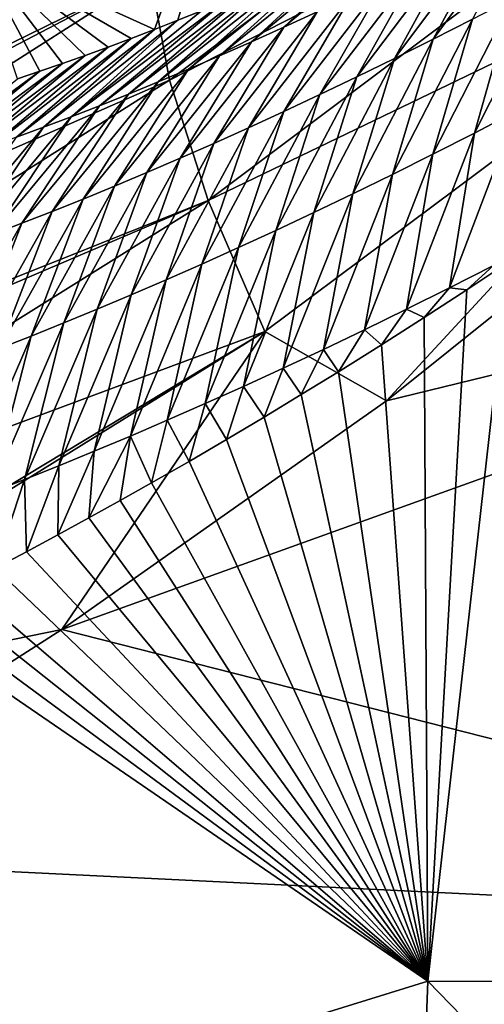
# Model space of a CAD drawing. Header units: metres. Extents: x -101 to 101, y -261 to 23.
# Tile 45 of 256: x -99.61 to -98.55, y 1.6 to 3.85. Entities that reach past the tile are written whole.
import ezdxf

# ---------------------------------------------------------------- set-up
doc = ezdxf.new("R2010")
doc.units = ezdxf.units.M
doc.layers.add('solid_505151_K2442K1000C34', color=7, linetype='CONTINUOUS')

msp = doc.modelspace()

# ---------------------------------------------------------------- linework, layer by layer
at = {"layer": 'solid_505151_K2442K1000C34'}
for points in [[(-99.271614, 3.707636, 102.555), (-97.973427, 4.68884, 103.137192), (-99.315544, 3.948554, 102.268639)], [(-97.850883, 4.432848, 103.385033), (-97.973427, 4.68884, 103.137192), (-99.271614, 3.707636, 102.555)], [(-99.718506, 4.010506, 100.969612), (-99.071259, 4.466169, 101.304779), (-99.306053, 3.823297, 88.698486)], [(-99.071259, 4.466169, 101.304779), (-99.252365, 3.844446, 88.318878), (-99.306053, 3.823297, 88.698486)], [(-99.071259, 4.466169, 101.304779), (-99.198326, 3.866252, 87.945953), (-99.252365, 3.844446, 88.318878)], [(-99.183258, 3.43304, 102.797409), (-97.850883, 4.432848, 103.385033), (-99.271614, 3.707636, 102.555)], [(-97.687836, 4.154113, 103.579193), (-97.850883, 4.432848, 103.385033), (-99.183258, 3.43304, 102.797409)], [(-100.508995, 3.480851, 100.940651), (-99.265518, 4.296657, 101.605927), (-100.391487, 3.579222, 100.596848)], [(-99.313492, 4.147243, 101.948494), (-99.265518, 4.296657, 101.605927), (-100.508995, 3.480851, 100.940651)], [(-99.265518, 4.296657, 101.605927), (-99.718506, 4.010506, 100.969612), (-100.391487, 3.579222, 100.596848)], [(-100.586395, 3.324809, 101.274757), (-99.313492, 4.147243, 101.948494), (-100.508995, 3.480851, 100.940651)], [(-99.315544, 3.948554, 102.268639), (-99.313492, 4.147243, 101.948494), (-100.586395, 3.324809, 101.274757)], [(-99.053596, 3.13452, 102.987282), (-97.687836, 4.154113, 103.579193), (-99.183258, 3.43304, 102.797409)], [(-99.053596, 3.13452, 102.987282), (-98.776337, 2.976178, 103.164383), (-97.687836, 4.154113, 103.579193)], [(-97.687836, 4.154113, 103.579193), (-98.776337, 2.976178, 103.164383), (-97.452141, 4.036192, 103.718552)], [(-98.442741, 4.108319, 81.913239), (-98.580032, 3.847288, 81.444481), (-98.669785, 3.801457, 81.872078)], [(-98.529053, 4.063244, 82.340126), (-98.442741, 4.108319, 81.913239), (-98.669785, 3.801457, 81.872078)], [(-99.010445, 3.829078, 84.912804), (-98.771667, 4.053942, 85.241806), (-98.705437, 4.085496, 84.857124)], [(-99.010445, 3.829078, 84.912804), (-98.705437, 4.085496, 84.857124), (-98.934456, 3.86406, 84.482796)], [(-99.084763, 3.795608, 85.343254), (-98.837845, 4.023019, 85.634262), (-98.771667, 4.053942, 85.241806)], [(-99.084763, 3.795608, 85.343254), (-98.771667, 4.053942, 85.241806), (-99.010445, 3.829078, 84.912804)], [(-98.529053, 4.063244, 82.340126), (-98.669785, 3.801457, 81.872078), (-98.757683, 3.757494, 82.300232)], [(-98.613594, 4.019995, 82.767593), (-98.529053, 4.063244, 82.340126), (-98.757683, 3.757494, 82.300232)], [(-99.157425, 3.763606, 85.774139), (-98.903877, 3.992818, 86.035057), (-98.837845, 4.023019, 85.634262)], [(-99.157425, 3.763606, 85.774139), (-98.837845, 4.023019, 85.634262), (-99.084763, 3.795608, 85.343254)], [(-97.452141, 4.036192, 103.718552), (-98.776337, 2.976178, 103.164383), (-96.571373, 3.513647, 104.159546)], [(-99.718506, 4.010506, 100.969612), (-99.567909, 3.728063, 90.700241), (-99.619118, 3.710942, 91.120682)], [(-99.718506, 4.010506, 100.969612), (-99.516212, 3.745891, 90.286873), (-99.567909, 3.728063, 90.700241)], [(-99.718506, 4.010506, 100.969612), (-99.46418, 3.764325, 89.880035), (-99.516212, 3.745891, 90.286873)], [(-99.718506, 4.010506, 100.969612), (-99.411942, 3.783261, 89.479164), (-99.46418, 3.764325, 89.880035)], [(-99.718506, 4.010506, 100.969612), (-99.359276, 3.802879, 89.085121), (-99.411942, 3.783261, 89.479164)], [(-99.718506, 4.010506, 100.969612), (-99.306053, 3.823297, 88.698486), (-99.359276, 3.802879, 89.085121)], [(-98.613594, 4.019995, 82.767593), (-98.757683, 3.757494, 82.300232), (-98.843758, 3.715339, 82.72892)], [(-98.696381, 3.978511, 83.195625), (-98.613594, 4.019995, 82.767593), (-98.843758, 3.715339, 82.72892)], [(-99.228455, 3.73303, 86.205429), (-98.969635, 3.963426, 86.444733), (-98.903877, 3.992818, 86.035057)], [(-99.228455, 3.73303, 86.205429), (-98.903877, 3.992818, 86.035057), (-99.157425, 3.763606, 85.774139)], [(-98.696381, 3.978511, 83.195625), (-98.843758, 3.715339, 82.72892), (-98.928032, 3.674928, 83.158112)], [(-98.777443, 3.938731, 83.624184), (-98.696381, 3.978511, 83.195625), (-98.928032, 3.674928, 83.158112)], [(-99.297867, 3.703837, 86.6371), (-99.035065, 3.934883, 86.863586), (-98.969635, 3.963426, 86.444733)], [(-99.297867, 3.703837, 86.6371), (-98.969635, 3.963426, 86.444733), (-99.228455, 3.73303, 86.205429)], [(-100.599144, 3.27712, 101.355827), (-100.620804, 3.116699, 101.586983), (-99.315544, 3.948554, 102.268639)], [(-99.271614, 3.707636, 102.555), (-99.315544, 3.948554, 102.268639), (-100.620804, 3.116699, 101.586983)], [(-100.599144, 3.27712, 101.355827), (-99.315544, 3.948554, 102.268639), (-100.586395, 3.324809, 101.274757)], [(-99.365654, 3.675994, 87.069153), (-99.089577, 3.911546, 87.218666), (-99.035065, 3.934883, 86.863586)], [(-99.365654, 3.675994, 87.069153), (-99.035065, 3.934883, 86.863586), (-99.297867, 3.703837, 86.6371)], [(-98.777443, 3.938731, 83.624184), (-98.928032, 3.674928, 83.158112), (-99.010521, 3.636202, 83.587791)], [(-98.856796, 3.900597, 84.053246), (-98.777443, 3.938731, 83.624184), (-99.010521, 3.636202, 83.587791)], [(-98.394867, 3.94482, 80.591042), (-98.478737, 3.637533, 80.220306), (-98.575302, 3.587205, 80.645561)], [(-98.488403, 3.89505, 81.017456), (-98.394867, 3.94482, 80.591042), (-98.575302, 3.587205, 80.645561)], [(-99.431839, 3.64947, 87.501564), (-99.144028, 3.888644, 87.579338), (-99.089577, 3.911546, 87.218666)], [(-99.431839, 3.64947, 87.501564), (-99.089577, 3.911546, 87.218666), (-99.365654, 3.675994, 87.069153)], [(-99.496429, 3.624235, 87.934319), (-99.198326, 3.866252, 87.945953), (-99.144028, 3.888644, 87.579338)], [(-99.496429, 3.624235, 87.934319), (-99.144028, 3.888644, 87.579338), (-99.431839, 3.64947, 87.501564)], [(-98.856796, 3.900597, 84.053246), (-99.010521, 3.636202, 83.587791), (-99.091255, 3.5991, 84.017921)], [(-98.934456, 3.86406, 84.482796), (-98.856796, 3.900597, 84.053246), (-99.091255, 3.5991, 84.017921)], [(-98.488403, 3.89505, 81.017456), (-98.575302, 3.587205, 80.645561), (-98.669891, 3.538926, 81.071381)], [(-98.580032, 3.847288, 81.444481), (-98.488403, 3.89505, 81.017456), (-98.669891, 3.538926, 81.071381)], [(-99.496429, 3.624235, 87.934319), (-99.252365, 3.844446, 88.318878), (-99.198326, 3.866252, 87.945953)], [(-99.559433, 3.600259, 88.367409), (-99.306053, 3.823297, 88.698486), (-99.252365, 3.844446, 88.318878)], [(-99.559433, 3.600259, 88.367409), (-99.252365, 3.844446, 88.318878), (-99.496429, 3.624235, 87.934319)], [(-98.934456, 3.86406, 84.482796), (-99.091255, 3.5991, 84.017921), (-99.17025, 3.563575, 84.448502)], [(-99.010445, 3.829078, 84.912804), (-98.934456, 3.86406, 84.482796), (-99.17025, 3.563575, 84.448502)], [(-98.580032, 3.847288, 81.444481), (-98.669891, 3.538926, 81.071381), (-98.762543, 3.492611, 81.497734)], [(-98.669785, 3.801457, 81.872078), (-98.580032, 3.847288, 81.444481), (-98.762543, 3.492611, 81.497734)], [(-99.620857, 3.57751, 88.800812), (-99.359276, 3.802879, 89.085121), (-99.306053, 3.823297, 88.698486)], [(-99.620857, 3.57751, 88.800812), (-99.306053, 3.823297, 88.698486), (-99.559433, 3.600259, 88.367409)], [(-99.010445, 3.829078, 84.912804), (-99.17025, 3.563575, 84.448502), (-99.24752, 3.529583, 84.879509)], [(-99.084763, 3.795608, 85.343254), (-99.010445, 3.829078, 84.912804), (-99.24752, 3.529583, 84.879509)], [(-99.68071, 3.555959, 89.234528), (-99.411942, 3.783261, 89.479164), (-99.359276, 3.802879, 89.085121)], [(-99.68071, 3.555959, 89.234528), (-99.359276, 3.802879, 89.085121), (-99.620857, 3.57751, 88.800812)], [(-98.669785, 3.801457, 81.872078), (-98.762543, 3.492611, 81.497734), (-98.853271, 3.448187, 81.924599)], [(-98.757683, 3.757494, 82.300232), (-98.669785, 3.801457, 81.872078), (-98.853271, 3.448187, 81.924599)], [(-99.738991, 3.535578, 89.668526), (-99.46418, 3.764325, 89.880035), (-99.411942, 3.783261, 89.479164)], [(-99.738991, 3.535578, 89.668526), (-99.411942, 3.783261, 89.479164), (-99.68071, 3.555959, 89.234528)], [(-99.084763, 3.795608, 85.343254), (-99.24752, 3.529583, 84.879509), (-99.323082, 3.497081, 85.310928)], [(-99.157425, 3.763606, 85.774139), (-99.084763, 3.795608, 85.343254), (-99.323082, 3.497081, 85.310928)], [(-99.795723, 3.516345, 90.102806), (-99.516212, 3.745891, 90.286873), (-99.46418, 3.764325, 89.880035)], [(-99.795723, 3.516345, 90.102806), (-99.46418, 3.764325, 89.880035), (-99.738991, 3.535578, 89.668526)], [(-99.157425, 3.763606, 85.774139), (-99.323082, 3.497081, 85.310928), (-99.39695, 3.466026, 85.742737)], [(-99.228455, 3.73303, 86.205429), (-99.157425, 3.763606, 85.774139), (-99.39695, 3.466026, 85.742737)], [(-98.757683, 3.757494, 82.300232), (-98.853271, 3.448187, 81.924599), (-98.942123, 3.405592, 82.351959)], [(-98.843758, 3.715339, 82.72892), (-98.757683, 3.757494, 82.300232), (-98.942123, 3.405592, 82.351959)], [(-99.850899, 3.498238, 90.537361), (-99.567909, 3.728063, 90.700241), (-99.516212, 3.745891, 90.286873)], [(-99.850899, 3.498238, 90.537361), (-99.516212, 3.745891, 90.286873), (-99.795723, 3.516345, 90.102806)], [(-99.228455, 3.73303, 86.205429), (-99.39695, 3.466026, 85.742737), (-99.469139, 3.436373, 86.174919)], [(-99.297867, 3.703837, 86.6371), (-99.228455, 3.73303, 86.205429), (-99.469139, 3.436373, 86.174919)], [(-99.904526, 3.481238, 90.972168), (-99.619118, 3.710942, 91.120682), (-99.567909, 3.728063, 90.700241)], [(-99.904526, 3.481238, 90.972168), (-99.567909, 3.728063, 90.700241), (-99.850899, 3.498238, 90.537361)], [(-98.843758, 3.715339, 82.72892), (-98.942123, 3.405592, 82.351959), (-99.029106, 3.364765, 82.779793)], [(-98.928032, 3.674928, 83.158112), (-98.843758, 3.715339, 82.72892), (-99.029106, 3.364765, 82.779793)], [(-100.611008, 2.863896, 101.866219), (-99.271614, 3.707636, 102.555), (-100.620804, 3.116699, 101.586983)], [(-99.183258, 3.43304, 102.797409), (-99.271614, 3.707636, 102.555), (-100.611008, 2.863896, 101.866219)], [(-99.297867, 3.703837, 86.6371), (-99.469139, 3.436373, 86.174919), (-99.539658, 3.408081, 86.607468)], [(-99.365654, 3.675994, 87.069153), (-99.297867, 3.703837, 86.6371), (-99.539658, 3.408081, 86.607468)], [(-99.365654, 3.675994, 87.069153), (-99.539658, 3.408081, 86.607468), (-99.608528, 3.381117, 87.040359)], [(-99.431839, 3.64947, 87.501564), (-99.365654, 3.675994, 87.069153), (-99.608528, 3.381117, 87.040359)], [(-98.928032, 3.674928, 83.158112), (-99.029106, 3.364765, 82.779793), (-99.114258, 3.325644, 83.208076)], [(-99.010521, 3.636202, 83.587791), (-98.928032, 3.674928, 83.158112), (-99.114258, 3.325644, 83.208076)], [(-99.431839, 3.64947, 87.501564), (-99.608528, 3.381117, 87.040359), (-99.675751, 3.355448, 87.473587)], [(-99.496429, 3.624235, 87.934319), (-99.431839, 3.64947, 87.501564), (-99.675751, 3.355448, 87.473587)], [(-99.496429, 3.624235, 87.934319), (-99.675751, 3.355448, 87.473587), (-99.741341, 3.331046, 87.907135)], [(-99.559433, 3.600259, 88.367409), (-99.496429, 3.624235, 87.934319), (-99.741341, 3.331046, 87.907135)], [(-99.010521, 3.636202, 83.587791), (-99.114258, 3.325644, 83.208076), (-99.197594, 3.288166, 83.636795)], [(-99.091255, 3.5991, 84.017921), (-99.010521, 3.636202, 83.587791), (-99.197594, 3.288166, 83.636795)], [(-98.478737, 3.637533, 80.220306), (-98.532097, 3.285084, 80.034035), (-98.632256, 3.234059, 80.463554)], [(-98.575302, 3.587205, 80.645561), (-98.478737, 3.637533, 80.220306), (-98.632256, 3.234059, 80.463554)], [(-99.559433, 3.600259, 88.367409), (-99.741341, 3.331046, 87.907135), (-99.805305, 3.307878, 88.340996)], [(-99.620857, 3.57751, 88.800812), (-99.559433, 3.600259, 88.367409), (-99.805305, 3.307878, 88.340996)], [(-99.091255, 3.5991, 84.017921), (-99.197594, 3.288166, 83.636795), (-99.279144, 3.252276, 84.065933)], [(-99.17025, 3.563575, 84.448502), (-99.091255, 3.5991, 84.017921), (-99.279144, 3.252276, 84.065933)], [(-98.575302, 3.587205, 80.645561), (-98.632256, 3.234059, 80.463554), (-98.730309, 3.185151, 80.893593)], [(-98.669891, 3.538926, 81.071381), (-98.575302, 3.587205, 80.645561), (-98.730309, 3.185151, 80.893593)], [(-99.17025, 3.563575, 84.448502), (-99.279144, 3.252276, 84.065933), (-99.358925, 3.217927, 84.495468)], [(-99.24752, 3.529583, 84.879509), (-99.17025, 3.563575, 84.448502), (-99.358925, 3.217927, 84.495468)], [(-99.24752, 3.529583, 84.879509), (-99.358925, 3.217927, 84.495468), (-99.436951, 3.185076, 84.925392)], [(-99.323082, 3.497081, 85.310928), (-99.24752, 3.529583, 84.879509), (-99.436951, 3.185076, 84.925392)], [(-98.669891, 3.538926, 81.071381), (-98.730309, 3.185151, 80.893593), (-98.826317, 3.138269, 81.324142)], [(-98.762543, 3.492611, 81.497734), (-98.669891, 3.538926, 81.071381), (-98.826317, 3.138269, 81.324142)], [(-99.517754, 2.453906, 102.818863), (-96.800148, 1.76344, 104.159546), (-96.571373, 3.513647, 104.159546)], [(-98.776337, 2.976178, 103.164383), (-99.517754, 2.453906, 102.818863), (-96.571373, 3.513647, 104.159546)], [(-99.323082, 3.497081, 85.310928), (-99.436951, 3.185076, 84.925392), (-99.513245, 3.153681, 85.355682)], [(-99.39695, 3.466026, 85.742737), (-99.323082, 3.497081, 85.310928), (-99.513245, 3.153681, 85.355682)], [(-98.762543, 3.492611, 81.497734), (-98.826317, 3.138269, 81.324142), (-98.920311, 3.09333, 81.755165)], [(-98.853271, 3.448187, 81.924599), (-98.762543, 3.492611, 81.497734), (-98.920311, 3.09333, 81.755165)], [(-99.39695, 3.466026, 85.742737), (-99.513245, 3.153681, 85.355682), (-99.587807, 3.123696, 85.786331)], [(-99.469139, 3.436373, 86.174919), (-99.39695, 3.466026, 85.742737), (-99.587807, 3.123696, 85.786331)], [(-98.853271, 3.448187, 81.924599), (-98.920311, 3.09333, 81.755165), (-99.012329, 3.050271, 82.186646)], [(-98.942123, 3.405592, 82.351959), (-98.853271, 3.448187, 81.924599), (-99.012329, 3.050271, 82.186646)], [(-100.606255, 2.826318, 101.90126), (-99.183258, 3.43304, 102.797409), (-100.611008, 2.863896, 101.866219)], [(-100.606255, 2.826318, 101.90126), (-100.557358, 2.575373, 102.102547), (-99.183258, 3.43304, 102.797409)], [(-99.053596, 3.13452, 102.987282), (-99.183258, 3.43304, 102.797409), (-100.557358, 2.575373, 102.102547)], [(-99.469139, 3.436373, 86.174919), (-99.587807, 3.123696, 85.786331), (-99.660675, 3.095078, 86.217323)], [(-99.539658, 3.408081, 86.607468), (-99.469139, 3.436373, 86.174919), (-99.660675, 3.095078, 86.217323)], [(-99.539658, 3.408081, 86.607468), (-99.660675, 3.095078, 86.217323), (-99.731842, 3.067789, 86.648651)], [(-99.608528, 3.381117, 87.040359), (-99.539658, 3.408081, 86.607468), (-99.731842, 3.067789, 86.648651)], [(-98.942123, 3.405592, 82.351959), (-99.012329, 3.050271, 82.186646), (-99.102379, 3.009025, 82.618576)], [(-99.029106, 3.364765, 82.779793), (-98.942123, 3.405592, 82.351959), (-99.102379, 3.009025, 82.618576)], [(-99.608528, 3.381117, 87.040359), (-99.731842, 3.067789, 86.648651), (-99.801338, 3.041794, 87.080292)], [(-99.675751, 3.355448, 87.473587), (-99.608528, 3.381117, 87.040359), (-99.801338, 3.041794, 87.080292)], [(-99.029106, 3.364765, 82.779793), (-99.102379, 3.009025, 82.618576), (-99.190506, 2.96953, 83.050934)], [(-99.114258, 3.325644, 83.208076), (-99.029106, 3.364765, 82.779793), (-99.190506, 2.96953, 83.050934)], [(-99.114258, 3.325644, 83.208076), (-99.190506, 2.96953, 83.050934), (-99.276726, 2.931719, 83.483704)], [(-99.197594, 3.288166, 83.636795), (-99.114258, 3.325644, 83.208076), (-99.276726, 2.931719, 83.483704)], [(-99.197594, 3.288166, 83.636795), (-99.276726, 2.931719, 83.483704), (-99.361076, 2.895533, 83.916862)], [(-99.279144, 3.252276, 84.065933), (-99.197594, 3.288166, 83.636795), (-99.361076, 2.895533, 83.916862)], [(-98.681732, 1.651798, 79.883408), (-98.496452, 3.293429, 79.876457), (-97.00988, 1.648009, 73.114449)], [(-98.592834, 3.229347, 80.275803), (-98.496452, 3.293429, 79.876457), (-98.681732, 1.651798, 79.883408)], [(-98.632256, 3.234059, 80.463554), (-98.532097, 3.285084, 80.034035), (-98.592834, 3.229347, 80.275803)], [(-98.532097, 3.285084, 80.034035), (-98.496452, 3.293429, 79.876457), (-98.592834, 3.229347, 80.275803)], [(-99.279144, 3.252276, 84.065933), (-99.361076, 2.895533, 83.916862), (-99.443573, 2.860921, 84.350403)], [(-99.358925, 3.217927, 84.495468), (-99.279144, 3.252276, 84.065933), (-99.443573, 2.860921, 84.350403)], [(-99.358925, 3.217927, 84.495468), (-99.443573, 2.860921, 84.350403), (-99.524231, 2.827839, 84.784309)], [(-99.436951, 3.185076, 84.925392), (-99.358925, 3.217927, 84.495468), (-99.524231, 2.827839, 84.784309)], [(-98.730309, 3.185151, 80.893593), (-98.632256, 3.234059, 80.463554), (-98.689873, 3.166114, 80.6866)], [(-98.632256, 3.234059, 80.463554), (-98.592834, 3.229347, 80.275803), (-98.689873, 3.166114, 80.6866)], [(-98.689873, 3.166114, 80.6866), (-98.592834, 3.229347, 80.275803), (-98.681732, 1.651798, 79.883408)], [(-99.436951, 3.185076, 84.925392), (-99.524231, 2.827839, 84.784309), (-99.603073, 2.79624, 85.218567)], [(-99.513245, 3.153681, 85.355682), (-99.436951, 3.185076, 84.925392), (-99.603073, 2.79624, 85.218567)], [(-98.826317, 3.138269, 81.324142), (-98.730309, 3.185151, 80.893593), (-98.787621, 3.103895, 81.109703)], [(-98.730309, 3.185151, 80.893593), (-98.689873, 3.166114, 80.6866), (-98.787621, 3.103895, 81.109703)], [(-99.513245, 3.153681, 85.355682), (-99.603073, 2.79624, 85.218567), (-99.680115, 2.76608, 85.65316)], [(-99.587807, 3.123696, 85.786331), (-99.513245, 3.153681, 85.355682), (-99.680115, 2.76608, 85.65316)], [(-98.787621, 3.103895, 81.109703), (-98.689873, 3.166114, 80.6866), (-98.681732, 1.651798, 79.883408)], [(-100.46891, 2.281513, 102.277672), (-99.053596, 3.13452, 102.987282), (-100.557358, 2.575373, 102.102547)], [(-100.46891, 2.281513, 102.277672), (-100.461761, 2.261378, 102.287598), (-99.053596, 3.13452, 102.987282)], [(-100.461761, 2.261378, 102.287598), (-99.517754, 2.453906, 102.818863), (-99.053596, 3.13452, 102.987282)], [(-99.587807, 3.123696, 85.786331), (-99.680115, 2.76608, 85.65316), (-99.755371, 2.737314, 86.088089)], [(-99.660675, 3.095078, 86.217323), (-99.587807, 3.123696, 85.786331), (-99.755371, 2.737314, 86.088089)], [(-99.053596, 3.13452, 102.987282), (-99.517754, 2.453906, 102.818863), (-98.776337, 2.976178, 103.164383)], [(-98.920311, 3.09333, 81.755165), (-98.826317, 3.138269, 81.324142), (-98.885811, 3.042498, 81.544273)], [(-98.826317, 3.138269, 81.324142), (-98.787621, 3.103895, 81.109703), (-98.885811, 3.042498, 81.544273)], [(-98.885811, 3.042498, 81.544273), (-98.787621, 3.103895, 81.109703), (-98.681732, 1.651798, 79.883408)], [(-99.012329, 3.050271, 82.186646), (-98.920311, 3.09333, 81.755165), (-98.970688, 2.99013, 81.927841)], [(-98.920311, 3.09333, 81.755165), (-98.885811, 3.042498, 81.544273), (-98.970688, 2.99013, 81.927841)], [(-99.102379, 3.009025, 82.618576), (-99.012329, 3.050271, 82.186646), (-99.055794, 2.93843, 82.320244)], [(-99.012329, 3.050271, 82.186646), (-98.970688, 2.99013, 81.927841), (-99.055794, 2.93843, 82.320244)], [(-98.970688, 2.99013, 81.927841), (-98.885811, 3.042498, 81.544273), (-98.681732, 1.651798, 79.883408)], [(-99.190506, 2.96953, 83.050934), (-99.102379, 3.009025, 82.618576), (-99.141144, 2.887524, 82.722099)], [(-99.102379, 3.009025, 82.618576), (-99.055794, 2.93843, 82.320244), (-99.141144, 2.887524, 82.722099)], [(-99.055794, 2.93843, 82.320244), (-98.970688, 2.99013, 81.927841), (-98.681732, 1.651798, 79.883408)], [(-99.276726, 2.931719, 83.483704), (-99.190506, 2.96953, 83.050934), (-99.226761, 2.83754, 83.134026)], [(-99.190506, 2.96953, 83.050934), (-99.141144, 2.887524, 82.722099), (-99.226761, 2.83754, 83.134026)], [(-99.361076, 2.895533, 83.916862), (-99.276726, 2.931719, 83.483704), (-99.312637, 2.788597, 83.556595)], [(-99.276726, 2.931719, 83.483704), (-99.226761, 2.83754, 83.134026), (-99.312637, 2.788597, 83.556595)], [(-99.141144, 2.887524, 82.722099), (-99.055794, 2.93843, 82.320244), (-98.681732, 1.651798, 79.883408)], [(-99.361076, 2.895533, 83.916862), (-99.384178, 2.748439, 83.915932), (-99.455612, 2.708804, 84.281593)], [(-99.443573, 2.860921, 84.350403), (-99.361076, 2.895533, 83.916862), (-99.455612, 2.708804, 84.281593)], [(-99.361076, 2.895533, 83.916862), (-99.312637, 2.788597, 83.556595), (-99.384178, 2.748439, 83.915932)], [(-99.226761, 2.83754, 83.134026), (-99.141144, 2.887524, 82.722099), (-98.681732, 1.651798, 79.883408)], [(-99.443573, 2.860921, 84.350403), (-99.455612, 2.708804, 84.281593), (-99.526955, 2.669775, 84.654099)], [(-99.524231, 2.827839, 84.784309), (-99.443573, 2.860921, 84.350403), (-99.526955, 2.669775, 84.654099)], [(-99.312637, 2.788597, 83.556595), (-99.226761, 2.83754, 83.134026), (-98.681732, 1.651798, 79.883408)], [(-99.603073, 2.79624, 85.218567), (-99.524231, 2.827839, 84.784309), (-99.598244, 2.631436, 85.033981)], [(-99.524231, 2.827839, 84.784309), (-99.526955, 2.669775, 84.654099), (-99.598244, 2.631436, 85.033981)], [(-99.680115, 2.76608, 85.65316), (-99.603073, 2.79624, 85.218567), (-99.669495, 2.593869, 85.421753)], [(-99.603073, 2.79624, 85.218567), (-99.598244, 2.631436, 85.033981), (-99.669495, 2.593869, 85.421753)], [(-99.384178, 2.748439, 83.915932), (-99.312637, 2.788597, 83.556595), (-98.681732, 1.651798, 79.883408)], [(-99.455612, 2.708804, 84.281593), (-99.384178, 2.748439, 83.915932), (-98.681732, 1.651798, 79.883408)], [(-99.526955, 2.669775, 84.654099), (-99.455612, 2.708804, 84.281593), (-98.681732, 1.651798, 79.883408)], [(-99.598244, 2.631436, 85.033981), (-99.526955, 2.669775, 84.654099), (-98.681732, 1.651798, 79.883408)], [(-99.669495, 2.593869, 85.421753), (-99.598244, 2.631436, 85.033981), (-98.681732, 1.651798, 79.883408)], [(-99.740707, 2.55716, 85.817947), (-99.669495, 2.593869, 85.421753), (-98.681732, 1.651798, 79.883408)], [(-99.791725, 2.531423, 86.107361), (-99.740707, 2.55716, 85.817947), (-98.681732, 1.651798, 79.883408)], [(-99.842728, 2.506154, 86.401527), (-99.791725, 2.531423, 86.107361), (-98.681732, 1.651798, 79.883408)], [(-99.893677, 2.481187, 86.700378), (-99.842728, 2.506154, 86.401527), (-98.681732, 1.651798, 79.883408)], [(-99.997429, 1.244744, 86.734787), (-99.893677, 2.481187, 86.700378), (-98.681732, 1.651798, 79.883408)], [(-100.461761, 2.261378, 102.287598), (-100.328529, 1.935034, 102.4142), (-99.517754, 2.453906, 102.818863)], [(-99.517754, 2.453906, 102.818863), (-100.328529, 1.935034, 102.4142), (-96.800148, 1.76344, 104.159546)], [(-100.328529, 1.935034, 102.4142), (-100.387352, 0.968311, 102.4142), (-96.800148, 1.76344, 104.159546)], [(-96.800148, 1.76344, 104.159546), (-100.406975, 0, 102.4142), (-96.876595, 0, 104.159546)], [(-100.387352, 0.968311, 102.4142), (-100.406975, 0, 102.4142), (-96.800148, 1.76344, 104.159546)], [(-99.997429, 1.244744, 86.734787), (-98.681732, 1.651798, 79.883408), (-98.743149, 0, 79.883408)], [(-98.681732, 1.651798, 79.883408), (-97.075981, 0, 73.114449), (-98.743149, 0, 79.883408)], [(-98.681732, 1.651798, 79.883408), (-97.00988, 1.648009, 73.114449), (-97.075981, 0, 73.114449)]]:
    msp.add_3dface(points, dxfattribs=at)

doc.saveas('drawing.dxf')
